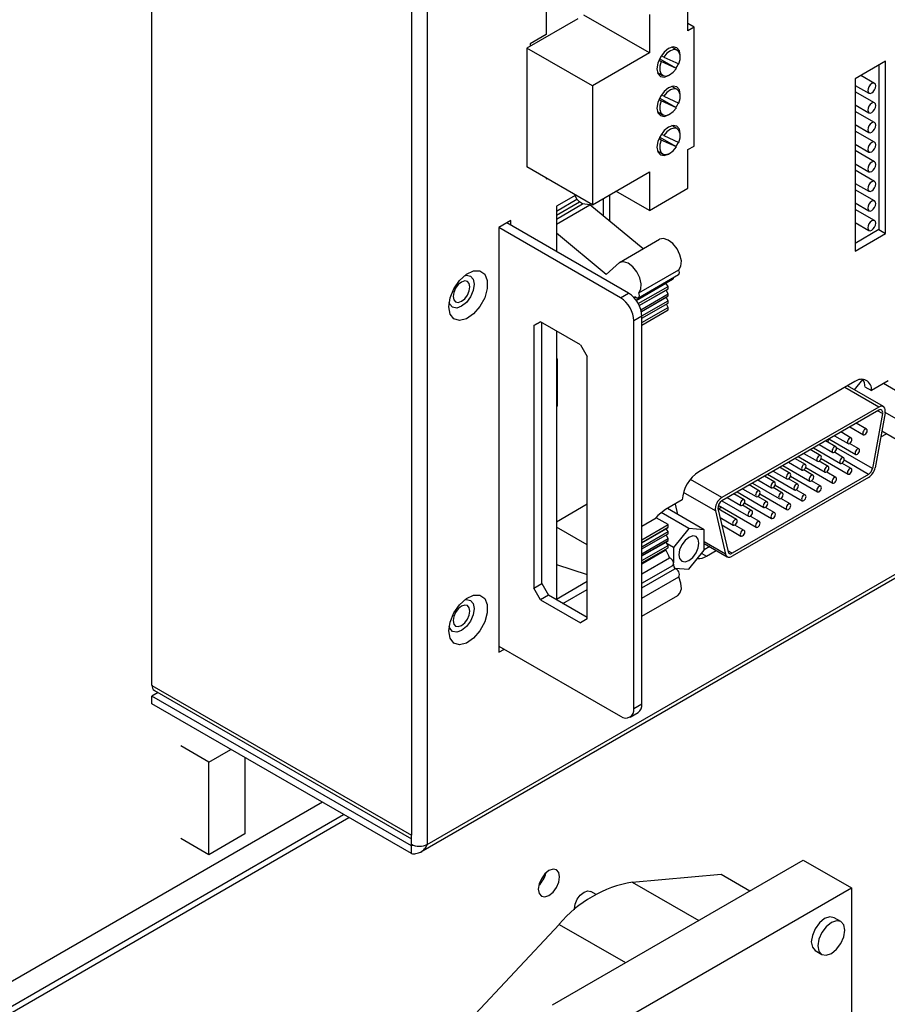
# Model space of a CAD drawing. Header units: millimetres. Extents: x 7205 to 9529, y -660 to 140.
# Tile 189 of 193: x 9348 to 9440, y -156 to -52. Entities that reach past the tile are written whole.
import ezdxf

# ---------------------------------------------------------------- set-up
doc = ezdxf.new("R2010")
doc.units = ezdxf.units.MM
doc.header["$LTSCALE"] = 3

msp = doc.modelspace()

# ---------------------------------------------------------------- linework, layer by layer
at = {"color": 7, "linetype": 'Continuous', "lineweight": 25}
for p, q in [((9362.46, -122.08), (9362.46, -24.75)), ((9389.9, -40.59), (9389.9, -137.92)), ((9391.59, -39.61), (9391.59, -138.9)), ((9404.18, -46.14), (9404.18, -53.24)), ((9419.15, -52.85), (9419.15, -48.76)), ((9407.5, -51.57), (9402.13, -54.67)), ((9415.09, -55.19), (9408.16, -51.19)), ((9415.09, -51.11), (9415.09, -55.19)), ((9419.81, -52.47), (9419.15, -52.09)), ((9419.81, -52.47), (9419.15, -52.85)), ((9419.81, -65.04), (9419.81, -52.47)), ((9404.18, -53.24), (9402.48, -54.22)), ((9409.06, -58.67), (9402.13, -54.67)), ((9402.13, -54.67), (9402.13, -67.25)), ((9402.48, -54.22), (9402.48, -54.47)), ((9415.09, -55.19), (9409.06, -58.67)), ((9418.03, -54.91), (9417.47, -54.58)), ((9416.34, -56.1), (9416.09, -55.96)), ((9417.94, -56.84), (9416.16, -55.81)), ((9417.94, -56.84), (9416.34, -56.1)), ((9416.6, -55.62), (9416.36, -55.48)), ((9416.6, -55.62), (9418.19, -56.35)), ((9418.35, -55.6), (9418.36, -55.44)), ((9440.08, -56.07), (9436.87, -57.92)), ((9440.08, -74.29), (9440.08, -56.07)), ((9415.94, -57.25), (9416.49, -57.57)), ((9439.37, -56.48), (9439.37, -73.88)), ((9436.87, -57.92), (9436.87, -76.15)), ((9438.92, -58.41), (9437.47, -57.57)), ((9409.06, -58.67), (9409.06, -71.25)), ((9418.03, -59.05), (9417.47, -58.73)), ((9436.87, -58.62), (9438.32, -59.45)), ((9438.92, -60.48), (9436.87, -59.3)), ((9416.34, -60.25), (9416.09, -60.11)), ((9417.94, -60.99), (9416.16, -59.96)), ((9417.94, -60.99), (9416.34, -60.25)), ((9416.6, -59.77), (9416.36, -59.62)), ((9416.6, -59.77), (9418.19, -60.5)), ((9418.35, -59.75), (9418.36, -59.59)), ((9415.94, -61.4), (9416.49, -61.72)), ((9436.87, -60.69), (9438.32, -61.53)), ((9438.92, -62.56), (9436.87, -61.37)), ((9418.03, -63.2), (9417.47, -62.88)), ((9436.87, -62.77), (9438.32, -63.6)), ((9438.92, -64.63), (9436.87, -63.45)), ((9390.92, -139.69), (9522.3, -63.85)), ((9391.59, -138.9), (9522.13, -63.54)), ((9416.34, -64.4), (9416.09, -64.25)), ((9417.94, -65.13), (9416.16, -64.11)), ((9417.94, -65.13), (9416.34, -64.4)), ((9416.6, -63.91), (9416.36, -63.77)), ((9416.6, -63.91), (9418.19, -64.65)), ((9418.35, -63.9), (9418.36, -63.74)), ((9415.94, -65.55), (9416.49, -65.87)), ((9419.15, -65.42), (9419.81, -65.04)), ((9419.15, -69.5), (9419.15, -65.42)), ((9436.87, -64.84), (9438.32, -65.67)), ((9438.92, -66.7), (9436.87, -65.52)), ((9409.06, -71.25), (9402.13, -67.25)), ((9436.87, -66.91), (9438.32, -67.75)), ((9438.92, -68.78), (9436.87, -67.59)), ((9404.18, -68.43), (9404.18, -68.51)), ((9404.18, -68.51), (9404.25, -68.47)), ((9409.06, -71.25), (9415.09, -67.77)), ((9415.09, -67.77), (9415.09, -71.85)), ((9415.09, -71.85), (9419.15, -69.5)), ((9436.87, -68.99), (9438.32, -69.82)), ((9438.92, -70.85), (9436.87, -69.67)), ((9407.3, -70.23), (9405.25, -71.41)), ((9405.25, -71.91), (9407.41, -70.67)), ((9407.41, -70.67), (9407.23, -70.27)), ((9407.7, -70.94), (9407.41, -70.67)), ((9410.2, -70.59), (9410.2, -72.41)), ((9410.91, -72.99), (9410.91, -70.18)), ((9415.09, -71.85), (9411.55, -69.81)), ((9405.25, -72.36), (9407.7, -70.94)), ((9405.25, -72.76), (9408.01, -71.16)), ((9405.25, -73.3), (9408.8, -71.25)), ((9405.25, -71.41), (9405.25, -76.19)), ((9408.01, -71.16), (9407.7, -70.94)), ((9408.8, -71.25), (9408.01, -71.16)), ((9414.43, -75.91), (9408.8, -71.25)), ((9436.87, -71.06), (9438.32, -71.9)), ((9438.92, -72.93), (9436.87, -71.74)), ((9400.44, -72.93), (9399.17, -73.66)), ((9412.04, -81.09), (9399.17, -73.66)), ((9399.17, -73.66), (9399.17, -118.57)), ((9412.89, -80.6), (9400.02, -73.17)), ((9400.44, -73.42), (9400.44, -72.93)), ((9436.87, -73.14), (9438.32, -73.97)), ((9439.37, -73.88), (9436.87, -75.33)), ((9439.37, -73.88), (9440.08, -74.29)), ((9410.51, -78.62), (9405.25, -74.27)), ((9411.93, -77.35), (9416.17, -74.9)), ((9436.87, -76.15), (9440.08, -74.29)), ((9411.93, -77.35), (9410.51, -78.62)), ((9413.69, -81.35), (9417.56, -79.11)), ((9413.92, -81.08), (9418.16, -78.63)), ((9413.96, -80.57), (9418.2, -78.12)), ((9413.7, -81.36), (9416.84, -79.55)), ((9413.91, -81.7), (9417.06, -79.89)), ((9414.01, -81.89), (9417.06, -80.13)), ((9416.84, -79.55), (9416.84, -79.53)), ((9417.06, -79.89), (9416.84, -79.55)), ((9416.87, -80.28), (9417.06, -80.13)), ((9417.06, -80.13), (9417.06, -79.89)), ((9412.04, -81.09), (9412.89, -80.6)), ((9413.47, -81.08), (9413.6, -81.01)), ((9414.02, -81.92), (9416.87, -80.28)), ((9414.19, -82.35), (9417.08, -80.68)), ((9414.24, -82.53), (9417.08, -80.89)), ((9414.24, -82.55), (9416.86, -81.03)), ((9416.86, -81.03), (9417.08, -80.89)), ((9417.09, -81.41), (9416.86, -81.03)), ((9417.08, -80.68), (9416.87, -80.28)), ((9417.08, -80.89), (9417.08, -80.68)), ((9414.3, -83.01), (9417.09, -81.41)), ((9414.3, -83.25), (9417.09, -81.64)), ((9414.3, -83.71), (9417.09, -82.1)), ((9417.09, -82.1), (9416.91, -81.75)), ((9417.09, -81.64), (9417.09, -81.41)), ((9417.09, -82.38), (9417.09, -82.1)), ((9414.3, -83.05), (9413.45, -83.54)), ((9414.3, -83.99), (9417.09, -82.38)), ((9414.3, -124.04), (9414.3, -83.05)), ((9402.85, -84.03), (9403.55, -83.62)), ((9403.55, -83.62), (9402.85, -84.03)), ((9402.85, -84.03), (9402.85, -111.79)), ((9407.8, -86.07), (9403.55, -83.62)), ((9403.7, -111.3), (9403.7, -83.71)), ((9413.45, -124.53), (9413.45, -83.54)), ((9405.25, -84.6), (9405.25, -113.02)), ((9407.8, -86.07), (9408.5, -87.3)), ((9408.5, -115.06), (9408.5, -87.3)), ((9405.37, -87.55), (9405.25, -87.62)), ((9405.37, -92.53), (9405.37, -87.55)), ((9436.83, -89.96), (9420.32, -99.49)), ((9439.85, -92.6), (9436.05, -90.41)), ((9437.64, -89.72), (9436.76, -90.81)), ((9437.89, -90.49), (9438.6, -90.9)), ((9440.36, -89.89), (9438.6, -90.9)), ((9442.83, -91.88), (9439.86, -90.17)), ((9405.25, -92.46), (9405.37, -92.53)), ((9405.25, -92.61), (9405.37, -92.53)), ((9439.35, -92.65), (9422.75, -102.23)), ((9439.35, -92.97), (9422.75, -102.55)), ((9439.76, -93.34), (9438.68, -99.15)), ((9440.03, -93.26), (9438.96, -99.07)), ((9441.21, -93.9), (9440.04, -93.23)), ((9436.28, -94.74), (9437.73, -95.58)), ((9438.07, -94.98), (9436.97, -94.35)), ((9434.66, -95.68), (9436.11, -96.51)), ((9436.45, -95.92), (9435.35, -95.28)), ((9439.56, -95.81), (9440.17, -95.47)), ((9441.21, -96.07), (9439.68, -95.18)), ((9433.04, -96.61), (9434.49, -97.45)), ((9434.83, -96.85), (9433.73, -96.22)), ((9434.01, -96.05), (9433.96, -96.35)), ((9434.07, -96.02), (9436.92, -97.66)), ((9437.26, -97.07), (9436.27, -96.5)), ((9430.83, -97.89), (9433.68, -99.53)), ((9431.43, -97.55), (9432.87, -98.38)), ((9433.21, -97.79), (9432.11, -97.15)), ((9432.45, -96.95), (9435.3, -98.6)), ((9435.64, -98), (9434.66, -97.43)), ((9429.22, -98.82), (9432.06, -100.47)), ((9429.81, -98.48), (9431.25, -99.32)), ((9431.59, -98.72), (9430.49, -98.09)), ((9434.02, -98.94), (9433.04, -98.37)), ((9433.25, -98.1), (9436.11, -99.74)), ((9436.45, -99.15), (9435.46, -98.58)), ((9438.27, -99.77), (9423.83, -108.1)), ((9428.35, -100.59), (9427.25, -99.96)), ((9427.6, -99.76), (9430.44, -101.4)), ((9428.19, -99.42), (9429.63, -100.25)), ((9429.97, -99.66), (9428.87, -99.02)), ((9430.01, -99.97), (9432.87, -101.61)), ((9432.4, -99.87), (9431.42, -99.3)), ((9431.63, -99.03), (9434.49, -100.68)), ((9434.83, -100.09), (9433.85, -99.52)), ((9438.27, -100.09), (9423.83, -108.43)), ((9426.74, -101.53), (9425.63, -100.89)), ((9425.98, -100.69), (9428.82, -102.33)), ((9426.57, -100.35), (9428.01, -101.19)), ((9428.4, -100.9), (9431.25, -102.55)), ((9430.78, -100.81), (9429.8, -100.24)), ((9433.21, -101.02), (9432.23, -100.45)), ((9425.12, -102.46), (9424.01, -101.83)), ((9424.36, -101.63), (9427.2, -103.27)), ((9424.95, -101.29), (9426.39, -102.12)), ((9426.78, -101.84), (9429.63, -103.48)), ((9429.16, -101.74), (9428.18, -101.17)), ((9431.59, -101.96), (9430.61, -101.39)), ((9405.25, -104.77), (9408.5, -102.89)), ((9418.55, -102.47), (9416.8, -103.49)), ((9417.8, -102.91), (9418.06, -104)), ((9422.38, -103.04), (9426.39, -105.35)), ((9422.74, -102.56), (9425.58, -104.2)), ((9423.33, -102.22), (9424.77, -103.05)), ((9425.93, -103.61), (9424.94, -103.04)), ((9425.16, -102.77), (9428.01, -104.42)), ((9427.55, -102.68), (9426.56, -102.11)), ((9429.97, -102.89), (9428.99, -102.32)), ((9419.27, -105.49), (9416.34, -103.8)), ((9420.89, -105.63), (9416.99, -103.38)), ((9422.07, -103.63), (9423.14, -108.2)), ((9422.34, -103.39), (9423.42, -107.97)), ((9424.31, -104.55), (9422.35, -103.41)), ((9422.76, -103.25), (9422.41, -103.45)), ((9428.35, -103.82), (9427.37, -103.26)), ((9414.3, -105.23), (9415.82, -104.35)), ((9414.3, -106.69), (9417.09, -105.08)), ((9417.09, -105.08), (9415.82, -104.35)), ((9417.09, -105.35), (9417.09, -105.08)), ((9422.56, -104.33), (9423.96, -105.14)), ((9422.75, -105.12), (9424.77, -106.29)), ((9425.12, -105.69), (9424.13, -105.13)), ((9426.74, -104.76), (9425.75, -104.19)), ((9408.5, -107.22), (9405.25, -105.34)), ((9414.3, -106.96), (9417.09, -105.35)), ((9414.3, -107), (9416.87, -105.52)), ((9414.3, -107.42), (9417.09, -105.81)), ((9414.3, -107.65), (9417.09, -106.05)), ((9416.87, -105.52), (9417.09, -105.35)), ((9417.09, -105.81), (9416.87, -105.52)), ((9417.08, -106.55), (9416.87, -106.17)), ((9417.09, -106.05), (9417.09, -105.81)), ((9419.27, -105.49), (9417.65, -107.51)), ((9420.89, -105.63), (9419.27, -105.49)), ((9420.89, -107.8), (9420.89, -105.63)), ((9414.3, -108.16), (9417.08, -106.55)), ((9414.3, -108.36), (9417.08, -106.76)), ((9414.3, -108.4), (9416.87, -106.92)), ((9416.87, -106.92), (9417.08, -106.76)), ((9417.06, -107.29), (9416.87, -106.92)), ((9417.65, -107.51), (9416.97, -107.11)), ((9417.08, -106.76), (9417.08, -106.55)), ((9420.89, -107.07), (9423.33, -108.48)), ((9414.3, -108.88), (9417.06, -107.29)), ((9414.3, -109.12), (9417.06, -107.53)), ((9414.3, -109.22), (9416.84, -107.75)), ((9416.84, -107.75), (9416.84, -107.66)), ((9417.06, -107.53), (9417.06, -107.29)), ((9417.65, -107.51), (9417.65, -109.11)), ((9419.27, -109.81), (9420.89, -107.8)), ((9421.47, -107.4), (9420.89, -107.74)), ((9421.12, -108.42), (9422.17, -107.81)), ((9405.25, -109.31), (9408.5, -110.37)), ((9414.3, -110.3), (9417.23, -108.61)), ((9417.65, -109.27), (9417.65, -109.45)), ((9414.3, -111.28), (9417.58, -109.39)), ((9414.3, -111.76), (9417.79, -109.75)), ((9417.77, -109.68), (9419.27, -109.81)), ((9402.85, -111.79), (9403.7, -111.3)), ((9403.7, -111.3), (9404.4, -112.53)), ((9408.5, -111.11), (9405.25, -112.99)), ((9414.3, -112.86), (9418.2, -110.61)), ((9403.55, -113.02), (9402.85, -111.79)), ((9405.93, -113.41), (9408.5, -111.93)), ((9404.4, -112.53), (9403.55, -113.02)), ((9403.55, -113.02), (9407.8, -115.47)), ((9408.5, -114.9), (9404.4, -112.53)), ((9414.3, -114.77), (9418.08, -112.59)), ((9408.5, -115.06), (9407.8, -115.47)), ((9399.17, -117.92), (9412.04, -125.35)), ((9399.17, -118.57), (9399.74, -118.25)), ((9362.46, -122.08), (9389.9, -137.92)), ((9363.1, -122.85), (9362.46, -123.22)), ((9362.71, -122.63), (9389.9, -138.32)), ((9389.9, -139.06), (9362.46, -123.22)), ((9362.46, -124.04), (9362.46, -123.22)), ((9389.9, -139.88), (9362.46, -124.04)), ((9413.04, -125.45), (9413.89, -124.96)), ((9413.45, -124.53), (9414.3, -124.04)), ((9368.47, -130.2), (9365.5, -128.49)), ((9368.47, -130.2), (9370.81, -128.86)), ((9372.29, -129.71), (9372.29, -137.8)), ((9368.47, -140), (9368.47, -130.2)), ((9380.5, -134.45), (9329.4, -163.94)), ((9252.65, -210.83), (9382.72, -135.74)), ((9252.65, -211.5), (9383.3, -136.07)), ((9368.47, -140), (9365.5, -138.29)), ((9372.29, -137.8), (9368.47, -140)), ((9389.9, -138.9), (9389.9, -137.92)), ((9389.9, -139.88), (9389.9, -139.06)), ((9404.85, -155.87), (9431.37, -140.56)), ((9431.37, -140.56), (9436.46, -143.5)), ((9413.28, -142.89), (9422.67, -142.07)), ((9422.67, -142.07), (9425.71, -143.83)), ((9409.94, -158.81), (9436.46, -143.5)), ((9436.46, -143.5), (9436.46, -168.4)), ((9409.45, -144.19), (9408.9, -143.88)), ((9435.34, -147.07), (9434.63, -146.67)), ((9396.15, -157.38), (9405.55, -147.36)), ((9432.63, -150.13), (9433.34, -150.54))]:
    msp.add_line(p, q, dxfattribs=at)
at = {"color": 8, "linetype": 'Continuous', "lineweight": 25}
for p, q in [((9439.35, -92.65), (9435.76, -90.58)), ((9439.76, -93.34), (9439.24, -93.04)), ((9438.68, -99.15), (9434.9, -96.97)), ((9438.27, -99.77), (9435.69, -98.28)), ((9422.75, -102.23), (9419.42, -100.3)), ((9422.07, -103.63), (9418.69, -101.68)), ((9423.14, -108.2), (9420.89, -106.9)), ((9420.62, -108.13), (9421.12, -108.42)), ((9423.83, -108.1), (9423.39, -107.85)), ((9390.05, -138.97), (9389.9, -139.06)), ((9413.28, -142.89), (9420.31, -146.95)), ((9405.55, -147.36), (9412.57, -151.41))]:
    msp.add_line(p, q, dxfattribs=at)
at = {"color": 7, "linetype": 'Continuous', "lineweight": 25, "flags": 128}
for points in [[(9418.36, -55.44), (9418.26, -54.95), (9418, -54.64), (9417.59, -54.56), (9417.12, -54.73), (9416.65, -55.11), (9416.25, -55.65), (9415.98, -56.27), (9415.88, -56.87), (9415.98, -57.36), (9416.25, -57.67), (9416.65, -57.75), (9417.12, -57.59), (9417.25, -57.5)], [(9418.19, -56.35), (9418.33, -55.87), (9418.34, -55.43), (9418.22, -55.09), (9417.99, -54.88), (9417.67, -54.84), (9417.31, -54.96), (9416.94, -55.23), (9416.6, -55.62)], [(9416.34, -56.1), (9416.2, -56.59), (9416.18, -57.04), (9416.3, -57.38), (9416.53, -57.59), (9416.86, -57.64), (9417.23, -57.52), (9417.6, -57.24), (9417.94, -56.84)], [(9417.9, -56.82), (9418, -56.66), (9418.16, -56.34)], [(9418.36, -59.59), (9418.26, -59.1), (9418, -58.79), (9417.59, -58.71), (9417.12, -58.88), (9416.65, -59.26), (9416.25, -59.8), (9415.98, -60.42), (9415.88, -61.02), (9415.98, -61.51), (9416.25, -61.82), (9416.65, -61.9), (9417.12, -61.73), (9417.25, -61.65)], [(9418.19, -60.5), (9418.33, -60.02), (9418.34, -59.58), (9418.22, -59.24), (9417.99, -59.03), (9417.67, -58.99), (9417.31, -59.11), (9416.94, -59.38), (9416.6, -59.77)], [(9439.04, -58.68), (9439.01, -58.51), (9438.92, -58.41), (9438.78, -58.38), (9438.62, -58.44), (9438.45, -58.57), (9438.32, -58.76), (9438.22, -58.97), (9438.19, -59.18), (9438.22, -59.35), (9438.32, -59.45), (9438.45, -59.48), (9438.62, -59.42), (9438.78, -59.29), (9438.92, -59.1), (9439.01, -58.89), (9439.04, -58.68)], [(9416.34, -60.25), (9416.2, -60.74), (9416.18, -61.18), (9416.3, -61.53), (9416.53, -61.74), (9416.86, -61.79), (9417.23, -61.66), (9417.6, -61.39), (9417.94, -60.99)], [(9417.9, -60.97), (9418, -60.81), (9418.16, -60.48)], [(9439.04, -60.76), (9439.01, -60.59), (9438.92, -60.48), (9438.78, -60.45), (9438.62, -60.51), (9438.45, -60.64), (9438.32, -60.83), (9438.22, -61.04), (9438.19, -61.25), (9438.22, -61.42), (9438.32, -61.53), (9438.45, -61.55), (9438.62, -61.5), (9438.78, -61.36), (9438.92, -61.18), (9439.01, -60.96), (9439.04, -60.76)], [(9418.36, -63.74), (9418.26, -63.25), (9418, -62.94), (9417.59, -62.86), (9417.12, -63.03), (9416.65, -63.41), (9416.25, -63.95), (9415.98, -64.57), (9415.88, -65.17), (9415.98, -65.66), (9416.25, -65.97), (9416.65, -66.05), (9417.12, -65.88), (9417.25, -65.8)], [(9418.19, -64.65), (9418.33, -64.17), (9418.34, -63.73), (9418.22, -63.39), (9417.99, -63.18), (9417.67, -63.13), (9417.31, -63.25), (9416.94, -63.52), (9416.6, -63.91)], [(9439.04, -62.83), (9439.01, -62.66), (9438.92, -62.56), (9438.78, -62.53), (9438.62, -62.59), (9438.45, -62.72), (9438.32, -62.9), (9438.22, -63.12), (9438.19, -63.32), (9438.22, -63.49), (9438.32, -63.6), (9438.45, -63.63), (9438.62, -63.57), (9438.78, -63.44), (9438.92, -63.25), (9439.01, -63.04), (9439.04, -62.83)], [(9416.34, -64.4), (9416.2, -64.89), (9416.18, -65.33), (9416.3, -65.68), (9416.53, -65.89), (9416.86, -65.94), (9417.23, -65.81), (9417.6, -65.53), (9417.94, -65.13)], [(9417.9, -65.11), (9418, -64.96), (9418.16, -64.63)], [(9439.04, -64.91), (9439.01, -64.74), (9438.92, -64.63), (9438.78, -64.6), (9438.62, -64.66), (9438.45, -64.79), (9438.32, -64.98), (9438.22, -65.19), (9438.19, -65.4), (9438.22, -65.57), (9438.32, -65.67), (9438.45, -65.7), (9438.62, -65.64), (9438.78, -65.51), (9438.92, -65.33), (9439.01, -65.11), (9439.04, -64.91)], [(9439.04, -66.98), (9439.01, -66.81), (9438.92, -66.7), (9438.78, -66.68), (9438.62, -66.73), (9438.45, -66.86), (9438.32, -67.05), (9438.22, -67.26), (9438.19, -67.47), (9438.22, -67.64), (9438.32, -67.75), (9438.45, -67.78), (9438.62, -67.72), (9438.78, -67.59), (9438.92, -67.4), (9439.01, -67.19), (9439.04, -66.98)], [(9439.04, -69.05), (9439.01, -68.88), (9438.92, -68.78), (9438.78, -68.75), (9438.62, -68.81), (9438.45, -68.94), (9438.32, -69.13), (9438.22, -69.34), (9438.19, -69.55), (9438.22, -69.72), (9438.32, -69.82), (9438.45, -69.85), (9438.62, -69.79), (9438.78, -69.66), (9438.92, -69.47), (9439.01, -69.26), (9439.04, -69.05)], [(9439.04, -71.13), (9439.01, -70.96), (9438.92, -70.85), (9438.78, -70.82), (9438.62, -70.88), (9438.45, -71.01), (9438.32, -71.2), (9438.22, -71.41), (9438.19, -71.62), (9438.22, -71.79), (9438.32, -71.9), (9438.45, -71.92), (9438.62, -71.87), (9438.78, -71.73), (9438.92, -71.55), (9439.01, -71.33), (9439.04, -71.13)], [(9439.04, -73.2), (9439.01, -73.03), (9438.92, -72.93), (9438.78, -72.9), (9438.62, -72.96), (9438.45, -73.09), (9438.32, -73.27), (9438.22, -73.49), (9438.19, -73.69), (9438.22, -73.86), (9438.32, -73.97), (9438.45, -74), (9438.62, -73.94), (9438.78, -73.81), (9438.92, -73.62), (9439.01, -73.41), (9439.04, -73.2)], [(9418.2, -78.12), (9418.42, -77.73), (9418.47, -77.18), (9418.32, -76.54), (9418.01, -75.9), (9417.58, -75.35), (9417.08, -74.98), (9416.59, -74.82), (9416.17, -74.9)], [(9413.96, -80.57), (9414.18, -80.18), (9414.22, -79.62), (9414.08, -78.98), (9413.77, -78.35), (9413.34, -77.8), (9412.84, -77.43), (9412.35, -77.27), (9411.93, -77.35)], [(9393.87, -82.03), (9394.01, -81.1), (9394.4, -80.13), (9395, -79.26), (9395.73, -78.6), (9396.48, -78.25), (9397.15, -78.24), (9397.66, -78.59), (9397.93, -79.25), (9397.93, -80.12), (9397.66, -81.09), (9397.15, -82.02), (9396.48, -82.8), (9395.73, -83.31), (9395, -83.49), (9394.4, -83.32), (9394.01, -82.81), (9393.87, -82.03)], [(9395.53, -78.75), (9395.72, -78.71), (9396.16, -78.79), (9396.45, -79.13), (9396.55, -79.66), (9396.45, -80.32), (9396.16, -80.99), (9395.72, -81.58), (9395.21, -81.99), (9394.7, -82.17), (9394.26, -82.08), (9393.97, -81.75), (9393.9, -81.56)], [(9418.16, -78.63), (9418.19, -78.61), (9418.25, -78.52), (9418.27, -78.41), (9418.25, -78.27), (9418.2, -78.12)], [(9394.33, -80.95), (9394.39, -81.3), (9394.59, -81.52), (9394.87, -81.58), (9395.21, -81.46), (9395.55, -81.19), (9395.84, -80.8), (9396.03, -80.36), (9396.09, -79.93), (9396.03, -79.58), (9395.84, -79.36), (9395.55, -79.3), (9395.21, -79.42), (9394.87, -79.69), (9394.59, -80.08), (9394.39, -80.52), (9394.33, -80.95)], [(9413.54, -80.95), (9413.65, -81.04), (9413.77, -81.09), (9413.87, -81.1), (9413.95, -81.06), (9414.01, -80.97), (9414.03, -80.86), (9414.01, -80.72), (9413.96, -80.57)], [(9440.03, -93.26), (9440.05, -93.06), (9440.04, -92.89), (9439.99, -92.75), (9439.9, -92.64), (9439.79, -92.57), (9439.66, -92.55), (9439.51, -92.58), (9439.35, -92.65)], [(9439.76, -93.34), (9439.77, -93.22), (9439.76, -93.12), (9439.73, -93.03), (9439.68, -92.97), (9439.61, -92.93), (9439.53, -92.92), (9439.44, -92.93), (9439.35, -92.97)], [(9438.14, -95.14), (9438.12, -95.04), (9438.07, -94.98), (9437.99, -94.97), (9437.9, -95), (9437.81, -95.07), (9437.73, -95.18), (9437.67, -95.3), (9437.66, -95.42), (9437.67, -95.52), (9437.73, -95.58), (9437.81, -95.59), (9437.9, -95.56), (9437.99, -95.48), (9438.07, -95.38), (9438.12, -95.26), (9438.14, -95.14)], [(9434.9, -97.01), (9434.88, -96.91), (9434.83, -96.85), (9434.75, -96.84), (9434.66, -96.87), (9434.57, -96.94), (9434.49, -97.05), (9434.44, -97.17), (9434.42, -97.29), (9434.44, -97.39), (9434.49, -97.45), (9434.57, -97.46), (9434.66, -97.43), (9434.75, -97.35), (9434.83, -97.25), (9434.88, -97.13), (9434.9, -97.01)], [(9436.52, -96.07), (9436.5, -95.98), (9436.45, -95.92), (9436.37, -95.9), (9436.28, -95.93), (9436.19, -96.01), (9436.11, -96.12), (9436.06, -96.24), (9436.04, -96.35), (9436.06, -96.45), (9436.11, -96.51), (9436.19, -96.53), (9436.28, -96.49), (9436.37, -96.42), (9436.45, -96.31), (9436.5, -96.19), (9436.52, -96.07)], [(9433.28, -97.94), (9433.27, -97.85), (9433.21, -97.79), (9433.13, -97.77), (9433.04, -97.8), (9432.95, -97.88), (9432.87, -97.99), (9432.82, -98.11), (9432.8, -98.22), (9432.82, -98.32), (9432.87, -98.38), (9432.95, -98.4), (9433.04, -98.36), (9433.13, -98.29), (9433.21, -98.18), (9433.27, -98.06), (9433.28, -97.94)], [(9437.33, -97.22), (9437.31, -97.13), (9437.26, -97.07), (9437.18, -97.05), (9437.09, -97.08), (9437, -97.16), (9436.92, -97.26), (9436.87, -97.39), (9436.85, -97.5), (9436.87, -97.6), (9436.92, -97.66), (9437, -97.68), (9437.09, -97.64), (9437.18, -97.57), (9437.26, -97.46), (9437.31, -97.34), (9437.33, -97.22)], [(9431.66, -98.88), (9431.65, -98.78), (9431.59, -98.72), (9431.51, -98.71), (9431.42, -98.74), (9431.33, -98.81), (9431.25, -98.92), (9431.2, -99.04), (9431.18, -99.16), (9431.2, -99.26), (9431.25, -99.32), (9431.33, -99.33), (9431.42, -99.3), (9431.51, -99.22), (9431.59, -99.12), (9431.65, -99), (9431.66, -98.88)], [(9434.09, -99.09), (9434.07, -99), (9434.02, -98.94), (9433.94, -98.92), (9433.85, -98.95), (9433.76, -99.03), (9433.68, -99.13), (9433.63, -99.26), (9433.61, -99.37), (9433.63, -99.47), (9433.68, -99.53), (9433.76, -99.55), (9433.85, -99.51), (9433.94, -99.44), (9434.02, -99.33), (9434.07, -99.21), (9434.09, -99.09)], [(9435.71, -98.16), (9435.69, -98.06), (9435.64, -98), (9435.56, -97.99), (9435.47, -98.02), (9435.38, -98.09), (9435.3, -98.2), (9435.25, -98.32), (9435.23, -98.44), (9435.25, -98.54), (9435.3, -98.6), (9435.38, -98.61), (9435.47, -98.58), (9435.56, -98.5), (9435.64, -98.4), (9435.69, -98.28), (9435.71, -98.16)], [(9430.05, -99.81), (9430.03, -99.72), (9429.97, -99.66), (9429.9, -99.64), (9429.8, -99.67), (9429.71, -99.75), (9429.63, -99.85), (9429.58, -99.98), (9429.56, -100.09), (9429.58, -100.19), (9429.63, -100.25), (9429.71, -100.27), (9429.8, -100.23), (9429.9, -100.16), (9429.97, -100.05), (9430.03, -99.93), (9430.05, -99.81)], [(9432.47, -100.03), (9432.46, -99.93), (9432.4, -99.87), (9432.32, -99.86), (9432.23, -99.89), (9432.14, -99.96), (9432.06, -100.07), (9432.01, -100.19), (9431.99, -100.31), (9432.01, -100.4), (9432.06, -100.47), (9432.14, -100.48), (9432.23, -100.45), (9432.32, -100.37), (9432.4, -100.27), (9432.46, -100.15), (9432.47, -100.03)], [(9436.52, -99.31), (9436.5, -99.21), (9436.45, -99.15), (9436.37, -99.14), (9436.28, -99.17), (9436.19, -99.24), (9436.11, -99.35), (9436.06, -99.47), (9436.04, -99.59), (9436.06, -99.68), (9436.11, -99.74), (9436.19, -99.76), (9436.28, -99.73), (9436.37, -99.65), (9436.45, -99.55), (9436.5, -99.43), (9436.52, -99.31)], [(9428.43, -100.75), (9428.41, -100.65), (9428.35, -100.59), (9428.28, -100.58), (9428.18, -100.61), (9428.09, -100.68), (9428.01, -100.79), (9427.96, -100.91), (9427.94, -101.03), (9427.96, -101.12), (9428.01, -101.19), (9428.09, -101.2), (9428.18, -101.17), (9428.28, -101.09), (9428.35, -100.99), (9428.41, -100.87), (9428.43, -100.75)], [(9430.85, -100.96), (9430.84, -100.87), (9430.78, -100.81), (9430.71, -100.79), (9430.61, -100.82), (9430.52, -100.9), (9430.44, -101), (9430.39, -101.13), (9430.37, -101.24), (9430.39, -101.34), (9430.44, -101.4), (9430.52, -101.42), (9430.61, -101.38), (9430.71, -101.31), (9430.78, -101.2), (9430.84, -101.08), (9430.85, -100.96)], [(9433.28, -101.18), (9433.27, -101.08), (9433.21, -101.02), (9433.13, -101.01), (9433.04, -101.04), (9432.95, -101.11), (9432.87, -101.22), (9432.82, -101.34), (9432.8, -101.46), (9432.82, -101.55), (9432.87, -101.61), (9432.95, -101.63), (9433.04, -101.6), (9433.13, -101.52), (9433.21, -101.42), (9433.27, -101.3), (9433.28, -101.18)], [(9434.9, -100.24), (9434.88, -100.15), (9434.83, -100.09), (9434.75, -100.07), (9434.66, -100.1), (9434.57, -100.18), (9434.49, -100.28), (9434.44, -100.4), (9434.42, -100.52), (9434.44, -100.62), (9434.49, -100.68), (9434.57, -100.69), (9434.66, -100.66), (9434.75, -100.59), (9434.83, -100.48), (9434.88, -100.36), (9434.9, -100.24)], [(9426.81, -101.68), (9426.79, -101.59), (9426.74, -101.53), (9426.66, -101.51), (9426.56, -101.54), (9426.47, -101.62), (9426.39, -101.72), (9426.34, -101.85), (9426.32, -101.96), (9426.34, -102.06), (9426.39, -102.12), (9426.47, -102.14), (9426.56, -102.1), (9426.66, -102.03), (9426.74, -101.92), (9426.79, -101.8), (9426.81, -101.68)], [(9429.24, -101.9), (9429.22, -101.8), (9429.16, -101.74), (9429.09, -101.73), (9428.99, -101.76), (9428.9, -101.83), (9428.82, -101.94), (9428.77, -102.06), (9428.75, -102.18), (9428.77, -102.27), (9428.82, -102.33), (9428.9, -102.35), (9428.99, -102.32), (9429.09, -102.24), (9429.16, -102.14), (9429.22, -102.02), (9429.24, -101.9)], [(9431.66, -102.11), (9431.65, -102.02), (9431.59, -101.96), (9431.51, -101.94), (9431.42, -101.97), (9431.33, -102.05), (9431.25, -102.15), (9431.2, -102.27), (9431.18, -102.39), (9431.2, -102.49), (9431.25, -102.55), (9431.33, -102.56), (9431.42, -102.53), (9431.51, -102.46), (9431.59, -102.35), (9431.65, -102.23), (9431.66, -102.11)], [(9425.19, -102.62), (9425.17, -102.52), (9425.12, -102.46), (9425.04, -102.45), (9424.94, -102.48), (9424.85, -102.55), (9424.77, -102.66), (9424.72, -102.78), (9424.7, -102.9), (9424.72, -102.99), (9424.77, -103.05), (9424.85, -103.07), (9424.94, -103.04), (9425.04, -102.96), (9425.12, -102.86), (9425.17, -102.74), (9425.19, -102.62)], [(9427.62, -102.83), (9427.6, -102.74), (9427.55, -102.68), (9427.47, -102.66), (9427.37, -102.69), (9427.28, -102.77), (9427.2, -102.87), (9427.15, -102.99), (9427.13, -103.11), (9427.15, -103.21), (9427.2, -103.27), (9427.28, -103.28), (9427.37, -103.25), (9427.47, -103.18), (9427.55, -103.07), (9427.6, -102.95), (9427.62, -102.83)], [(9430.05, -103.05), (9430.03, -102.95), (9429.97, -102.89), (9429.9, -102.87), (9429.8, -102.91), (9429.71, -102.98), (9429.63, -103.09), (9429.58, -103.21), (9429.56, -103.33), (9429.58, -103.42), (9429.63, -103.48), (9429.71, -103.5), (9429.8, -103.47), (9429.9, -103.39), (9429.97, -103.29), (9430.03, -103.16), (9430.05, -103.05)], [(9416.8, -103.49), (9415.99, -104.12), (9415.72, -104.41)], [(9426, -103.77), (9425.98, -103.67), (9425.93, -103.61), (9425.85, -103.6), (9425.75, -103.63), (9425.66, -103.7), (9425.58, -103.81), (9425.53, -103.93), (9425.51, -104.05), (9425.53, -104.14), (9425.58, -104.2), (9425.66, -104.22), (9425.75, -104.19), (9425.85, -104.11), (9425.93, -104.01), (9425.98, -103.89), (9426, -103.77)], [(9428.43, -103.98), (9428.41, -103.89), (9428.35, -103.82), (9428.28, -103.81), (9428.18, -103.84), (9428.09, -103.92), (9428.01, -104.02), (9427.96, -104.14), (9427.94, -104.26), (9427.96, -104.36), (9428.01, -104.42), (9428.09, -104.43), (9428.18, -104.4), (9428.28, -104.33), (9428.35, -104.22), (9428.41, -104.1), (9428.43, -103.98)], [(9424.38, -104.7), (9424.36, -104.61), (9424.31, -104.55), (9424.23, -104.53), (9424.14, -104.56), (9424.04, -104.64), (9423.96, -104.74), (9423.91, -104.86), (9423.89, -104.98), (9423.91, -105.08), (9423.96, -105.14), (9424.04, -105.15), (9424.14, -105.12), (9424.23, -105.05), (9424.31, -104.94), (9424.36, -104.82), (9424.38, -104.7)], [(9426.81, -104.92), (9426.79, -104.82), (9426.74, -104.76), (9426.66, -104.74), (9426.56, -104.78), (9426.47, -104.85), (9426.39, -104.96), (9426.34, -105.08), (9426.32, -105.2), (9426.34, -105.29), (9426.39, -105.35), (9426.47, -105.37), (9426.56, -105.34), (9426.66, -105.26), (9426.74, -105.16), (9426.79, -105.03), (9426.81, -104.92)], [(9425.19, -105.85), (9425.17, -105.76), (9425.12, -105.69), (9425.04, -105.68), (9424.94, -105.71), (9424.85, -105.79), (9424.77, -105.89), (9424.72, -106.01), (9424.7, -106.13), (9424.72, -106.23), (9424.77, -106.29), (9424.85, -106.3), (9424.94, -106.27), (9425.04, -106.2), (9425.12, -106.09), (9425.17, -105.97), (9425.19, -105.85)], [(9420.33, -107.04), (9420.25, -106.62), (9420.02, -106.35), (9419.68, -106.28), (9419.27, -106.43), (9418.86, -106.75), (9418.52, -107.22), (9418.29, -107.75), (9418.21, -108.26), (9418.29, -108.68), (9418.52, -108.95), (9418.86, -109.02), (9419.27, -108.88), (9419.68, -108.55), (9420.02, -108.08), (9420.25, -107.55), (9420.33, -107.04)], [(9423.14, -108.2), (9423.18, -108.31), (9423.23, -108.4), (9423.31, -108.47), (9423.39, -108.51), (9423.49, -108.53), (9423.6, -108.52), (9423.71, -108.49), (9423.83, -108.43)], [(9423.42, -107.97), (9423.44, -108.03), (9423.47, -108.08), (9423.52, -108.12), (9423.57, -108.15), (9423.63, -108.16), (9423.69, -108.16), (9423.76, -108.14), (9423.83, -108.1)], [(9417.58, -109.39), (9417.63, -109.31), (9417.65, -109.21), (9417.64, -109.09), (9417.6, -108.95), (9417.53, -108.83), (9417.44, -108.72), (9417.34, -108.65), (9417.23, -108.61)], [(9418.08, -112.59), (9418.32, -112.34), (9418.47, -111.87), (9418.42, -111.26), (9418.2, -110.61)], [(9393.87, -116.33), (9394.01, -115.39), (9394.4, -114.42), (9395, -113.55), (9395.73, -112.89), (9396.48, -112.54), (9397.15, -112.54), (9397.66, -112.89), (9397.93, -113.54), (9397.93, -114.41), (9397.66, -115.38), (9397.15, -116.32), (9396.48, -117.1), (9395.73, -117.61), (9395, -117.79), (9394.4, -117.61), (9394.01, -117.1), (9393.87, -116.33)], [(9395.53, -113.04), (9395.72, -113), (9396.16, -113.09), (9396.45, -113.42), (9396.55, -113.96), (9396.45, -114.61), (9396.16, -115.28), (9395.72, -115.87), (9395.21, -116.29), (9394.7, -116.46), (9394.26, -116.38), (9393.97, -116.04), (9393.9, -115.85)], [(9394.33, -115.24), (9394.39, -115.6), (9394.59, -115.82), (9394.87, -115.87), (9395.21, -115.75), (9395.55, -115.48), (9395.84, -115.09), (9396.03, -114.65), (9396.09, -114.22), (9396.03, -113.87), (9395.84, -113.65), (9395.55, -113.6), (9395.21, -113.71), (9394.87, -113.99), (9394.59, -114.37), (9394.39, -114.81), (9394.33, -115.24)], [(9405.59, -142.34), (9405.51, -141.89), (9405.26, -141.6), (9404.9, -141.53), (9404.46, -141.68), (9404.03, -142.03), (9403.66, -142.53), (9403.42, -143.09), (9403.33, -143.64), (9403.42, -144.09), (9403.66, -144.37), (9404.03, -144.45), (9404.46, -144.3), (9404.9, -143.95), (9405.26, -143.45), (9405.51, -142.89), (9405.59, -142.34)], [(9407.15, -145.82), (9407.15, -145.72), (9407.23, -145.23), (9407.45, -144.71), (9407.78, -144.26), (9408.18, -143.95), (9408.57, -143.81), (9408.9, -143.88)], [(9434.63, -146.67), (9434.17, -146.58), (9433.63, -146.76), (9433.09, -147.2), (9432.63, -147.82), (9432.33, -148.53), (9432.22, -149.21), (9432.33, -149.78), (9432.63, -150.13), (9432.63, -150.13)], [(9435.75, -147.99), (9435.65, -147.43), (9435.34, -147.07), (9434.88, -146.98), (9434.34, -147.17), (9433.8, -147.61), (9433.34, -148.23), (9433.03, -148.94), (9432.92, -149.62), (9433.03, -150.19), (9433.34, -150.54), (9433.8, -150.63), (9434.34, -150.44), (9434.88, -150), (9435.34, -149.38), (9435.65, -148.68), (9435.75, -147.99)]]:
    msp.add_lwpolyline(points, dxfattribs=at)
at = {"color": 7, "linetype": 'Continuous', "lineweight": 25}
for centre, radius, start, end in [((9417.44, -78.94), 0.215, 304.647, 3.7462), ((9410.38, -83.68), 3.07, 2.6055, 57.3945), ((9411.23, -83.19), 3.07, 2.6055, 57.3945), ((9413.39, -80.95), 0.158, 303.8527, 359.5003), ((9437.52, -90.79), 1.08, 354.2429, 129.7157), ((9436.43, -90.48), 1.47, 359.6699, 31.3351), ((9422.41, -102.74), 3.86, 122.7069, 175.9694), ((9437.42, -98.78), 1.57, 302.9483, 349.2596), ((9437.76, -98.98), 0.941, 302.9532, 349.2546), ((9423.52, -103.47), 1.46, 121.5238, 186.2682), ((9423.21, -103.3), 0.876, 121.5184, 186.2737), ((9398.16, -117.01), 20.84, 23.779, 26.3694), ((9420.32, -107.21), 1.45, 265.2644, 303.3398), ((9417.24, -109.81), 0.548, 6.5355, 51.5522), ((9417.63, -110.36), 0.629, 336.204, 75.2729), ((9363.05, -122.14), 0.592, 173.7012, 234.9867), ((9412.59, -124.67), 0.873, 230.7967, 9.214), ((9413.35, -124.16), 0.959, 304.0564, 7.2558), ((9390.75, -137.26), 1.84, 242.6097, 297.3903), ((9401.58, -141.33), 2.62, 313.3942, 346.6111), ((9415.49, -155.64), 12.94, 99.811, 140.1836)]:
    msp.add_arc(centre, radius, start, end, dxfattribs=at)
msp.add_open_spline([(9389.9, -139.88), (9389.98, -139.88), (9390.15, -139.9), (9390.4, -139.88), (9390.65, -139.82), (9390.89, -139.72), (9391.12, -139.57), (9391.31, -139.38), (9391.47, -139.16), (9391.55, -138.98), (9391.59, -138.9)], degree=3, knots=[0, 0, 0, 0, 0.113285, 0.229215, 0.354825, 0.484075, 0.609717, 0.739002, 0.867546, 1, 1, 1, 1], dxfattribs=at)

doc.saveas('drawing.dxf')
